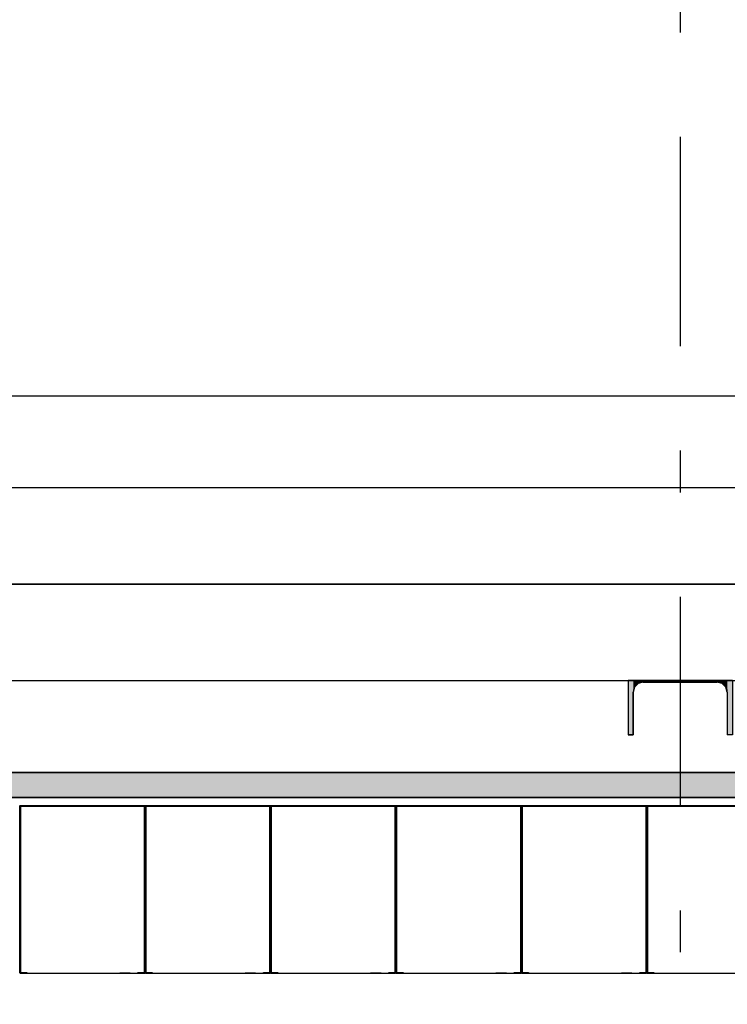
# Model space of a CAD drawing. Extents: x 2 to 87, y -108 to 11.
# Tile 215 of 256: x 14.45 to 16.14, y -15.98 to -13.63. Entities that reach past the tile are written whole.
import ezdxf

# ---------------------------------------------------------------- set-up
doc = ezdxf.new("R2010")
doc.units = 0
doc.header["$MEASUREMENT"] = 0
doc.linetypes.add('DASHDOT', pattern=[1, 0.5, -0.25, 0, -0.25])
for name, color, linetype in [('15', 7, 'CONTINUOUS'), ('16', 7, 'CONTINUOUS'), ('25', 7, 'CONTINUOUS'), ('5', 7, 'CONTINUOUS'), ('6', 7, 'CONTINUOUS'), ('7', 7, 'CONTINUOUS')]:
    doc.layers.add(name, color=color, linetype=linetype)

# ---------------------------------------------------------------- blocks, each defined once
blk = doc.blocks.new('*N190')
at = {"layer": '7', "color": 62, "linetype": 'Continuous'}
for p, q in [((-0.1125, 0), (-0.125, 0)), ((-0.125, 0), (-0.125, -0.13)), ((-0.1093, 0), (-0.1125, 0)), ((-0.1005, 0), (-0.1093, 0)), ((-0.0885, 0), (-0.1005, 0)), ((0.0885, 0), (-0.0885, 0)), ((0.1005, 0), (0.0885, 0)), ((0.1093, 0), (0.1005, 0)), ((0.1125, 0), (0.1093, 0)), ((0.125, 0), (0.1125, 0)), ((0.125, 0), (0.125, -0.13)), ((-0.1093, -0.0158), (-0.1125, -0.0278)), ((-0.1005, -0.007), (-0.1093, -0.0158)), ((-0.0885, -0.0038), (-0.1005, -0.007)), ((0.0885, -0.0038), (-0.0885, -0.0038)), ((0.1005, -0.007), (0.0885, -0.0038)), ((0.1093, -0.0158), (0.1005, -0.007)), ((0.1125, -0.0278), (0.1093, -0.0158)), ((-0.1125, -0.0278), (-0.1125, -0.13)), ((0.1125, -0.0278), (0.1125, -0.13)), ((-0.1125, -0.13), (-0.125, -0.13)), ((0.125, -0.13), (0.1125, -0.13))]:
    blk.add_line(p, q, dxfattribs=at)
for points in [[(-0.1125, 0), (-0.125, 0), (-0.125, -0.13)], [(-0.1125, 0), (-0.1125, -0.13), (-0.125, -0.13)], [(-0.125, 0), (-0.125, 0), (-0.125, -0.13)], [(-0.1093, 0), (-0.1125, 0), (-0.1125, -0.0278)], [(-0.1093, 0), (-0.1093, -0.0158), (-0.1125, -0.0278)], [(-0.1005, 0), (-0.1093, 0), (-0.1093, -0.0158)], [(-0.1005, 0), (-0.1005, -0.007), (-0.1093, -0.0158)], [(-0.0885, 0), (-0.1005, 0), (-0.1005, -0.007)], [(-0.0885, 0), (-0.0885, -0.0038), (-0.1005, -0.007)], [(0.0885, 0), (-0.0885, 0), (-0.0885, -0.0038)], [(0.0885, 0), (0.0885, -0.0038), (-0.0885, -0.0038)], [(0.1005, 0), (0.0885, 0), (0.0885, -0.0038)], [(0.1005, 0), (0.1005, -0.007), (0.0885, -0.0038)], [(0.1093, 0), (0.1005, 0), (0.1005, -0.007)], [(0.1093, 0), (0.1093, -0.0158), (0.1005, -0.007)], [(0.1125, 0), (0.1093, 0), (0.1093, -0.0158)], [(0.1125, 0), (0.1125, -0.0278), (0.1093, -0.0158)], [(0.125, 0), (0.1125, 0), (0.1125, -0.13)], [(0.125, 0), (0.125, -0.13), (0.1125, -0.13)], [(0.125, 0), (0.125, 0), (0.125, -0.13)], [(-0.1125, -0.0278), (-0.1125, -0.0278), (-0.1125, -0.13)], [(0.1125, -0.0278), (0.1125, -0.0278), (0.1125, -0.13)]]:
    blk.add_solid(points, dxfattribs=at)

msp = doc.modelspace()

# ---------------------------------------------------------------- linework, layer by layer
at = {"layer": '15', "color": 62, "linetype": 'Continuous'}
for p, q in [((18.2776, -14.5272), (12.0276, -14.5272)), ((18.2776, -14.7469), (12.0276, -14.7469)), ((18.2776, -14.9772), (12.0276, -14.9772)), ((12.0276, -14.9772), (18.2776, -14.9772)), ((12.0276, -15.2075), (18.2776, -15.2075))]:
    msp.add_line(p, q, dxfattribs=at)
at = {"layer": '16', "color": 62, "linetype": 'Continuous'}
for p, q in [((14.4476, -15.9064), (14.4476, -15.508)), ((14.4476, -15.508), (14.4476, -15.9064)), ((14.7468, -15.5072), (14.4484, -15.5072)), ((14.4484, -15.508), (14.7468, -15.508)), ((14.4484, -15.9064), (14.4484, -15.508)), ((14.4492, -15.5096), (14.4492, -15.9048)), ((14.7452, -15.5088), (14.45, -15.5088)), ((14.746, -15.9048), (14.746, -15.5096)), ((14.7468, -15.508), (14.7468, -15.9064)), ((14.7476, -15.9064), (14.7476, -15.508)), ((14.7476, -15.508), (14.7476, -15.9064)), ((15.0468, -15.5072), (14.7484, -15.5072)), ((14.7484, -15.508), (15.0468, -15.508)), ((14.7484, -15.9064), (14.7484, -15.508)), ((14.7492, -15.5096), (14.7492, -15.9048)), ((15.0452, -15.5088), (14.75, -15.5088)), ((15.046, -15.9048), (15.046, -15.5096)), ((15.0468, -15.508), (15.0468, -15.9064)), ((15.0476, -15.9064), (15.0476, -15.508)), ((15.0476, -15.508), (15.0476, -15.9064)), ((15.3468, -15.5072), (15.0484, -15.5072)), ((15.0484, -15.508), (15.3468, -15.508)), ((15.0484, -15.9064), (15.0484, -15.508)), ((15.0492, -15.5096), (15.0492, -15.9048)), ((15.3452, -15.5088), (15.05, -15.5088)), ((15.346, -15.9048), (15.346, -15.5096)), ((15.3468, -15.508), (15.3468, -15.9064)), ((15.3476, -15.9064), (15.3476, -15.508)), ((15.3476, -15.508), (15.3476, -15.9064)), ((15.6468, -15.5072), (15.3484, -15.5072)), ((15.3484, -15.508), (15.6468, -15.508)), ((15.3484, -15.9064), (15.3484, -15.508)), ((15.3492, -15.5096), (15.3492, -15.9048)), ((15.6452, -15.5088), (15.35, -15.5088)), ((15.646, -15.9048), (15.646, -15.5096)), ((15.6468, -15.508), (15.6468, -15.9064)), ((15.6476, -15.9064), (15.6476, -15.508)), ((15.6476, -15.508), (15.6476, -15.9064)), ((15.9468, -15.5072), (15.6484, -15.5072)), ((15.6484, -15.508), (15.9468, -15.508)), ((15.6484, -15.9064), (15.6484, -15.508)), ((15.6492, -15.5096), (15.6492, -15.9048)), ((15.9452, -15.5088), (15.65, -15.5088)), ((15.946, -15.9048), (15.946, -15.5096)), ((15.9468, -15.508), (15.9468, -15.9064)), ((15.9476, -15.9064), (15.9476, -15.508)), ((15.9476, -15.508), (15.9476, -15.9064)), ((16.2468, -15.5072), (15.9484, -15.5072)), ((15.9484, -15.508), (16.2468, -15.508)), ((15.9484, -15.9064), (15.9484, -15.508)), ((15.9492, -15.5096), (15.9492, -15.9048)), ((16.2452, -15.5088), (15.95, -15.5088)), ((14.4647, -15.9064), (14.4484, -15.9064)), ((14.4484, -15.9072), (14.7468, -15.9072)), ((14.45, -15.9056), (14.4647, -15.9056)), ((14.4647, -15.9056), (14.4647, -15.9064)), ((14.7118, -15.9077), (14.6868, -15.9077)), ((14.7088, -15.9082), (14.6898, -15.9082)), ((14.7305, -15.9064), (14.7305, -15.9056)), ((14.7305, -15.9056), (14.7452, -15.9056)), ((14.7468, -15.9064), (14.7305, -15.9064)), ((14.7647, -15.9064), (14.7484, -15.9064)), ((14.7484, -15.9072), (15.0468, -15.9072)), ((14.75, -15.9056), (14.7647, -15.9056)), ((14.7647, -15.9056), (14.7647, -15.9064)), ((15.0118, -15.9077), (14.9868, -15.9077)), ((15.0088, -15.9082), (14.9898, -15.9082)), ((15.0305, -15.9064), (15.0305, -15.9056)), ((15.0305, -15.9056), (15.0452, -15.9056)), ((15.0468, -15.9064), (15.0305, -15.9064)), ((15.0647, -15.9064), (15.0484, -15.9064)), ((15.0484, -15.9072), (15.3468, -15.9072)), ((15.05, -15.9056), (15.0647, -15.9056)), ((15.0647, -15.9056), (15.0647, -15.9064)), ((15.3118, -15.9077), (15.2868, -15.9077)), ((15.3088, -15.9082), (15.2898, -15.9082)), ((15.3305, -15.9064), (15.3305, -15.9056)), ((15.3305, -15.9056), (15.3452, -15.9056)), ((15.3468, -15.9064), (15.3305, -15.9064)), ((15.3647, -15.9064), (15.3484, -15.9064)), ((15.3484, -15.9072), (15.6468, -15.9072)), ((15.35, -15.9056), (15.3647, -15.9056)), ((15.3647, -15.9056), (15.3647, -15.9064)), ((15.6118, -15.9077), (15.5868, -15.9077)), ((15.6088, -15.9082), (15.5898, -15.9082)), ((15.6305, -15.9064), (15.6305, -15.9056)), ((15.6305, -15.9056), (15.6452, -15.9056)), ((15.6468, -15.9064), (15.6305, -15.9064)), ((15.6647, -15.9064), (15.6484, -15.9064)), ((15.6484, -15.9072), (15.9468, -15.9072)), ((15.65, -15.9056), (15.6647, -15.9056)), ((15.6647, -15.9056), (15.6647, -15.9064)), ((15.9118, -15.9077), (15.8868, -15.9077)), ((15.9088, -15.9082), (15.8898, -15.9082)), ((15.9305, -15.9064), (15.9305, -15.9056)), ((15.9305, -15.9056), (15.9452, -15.9056)), ((15.9468, -15.9064), (15.9305, -15.9064)), ((15.9647, -15.9064), (15.9484, -15.9064)), ((15.9484, -15.9072), (16.2468, -15.9072)), ((15.95, -15.9056), (15.9647, -15.9056)), ((15.9647, -15.9056), (15.9647, -15.9064))]:
    msp.add_line(p, q, dxfattribs=at)
for points in [[(14.4475, -15.5073), (14.4476, -15.5072)], [(14.4483, -15.508), (14.4483, -15.5079), (14.4483, -15.5079), (14.4483, -15.5079), (14.4483, -15.5079), (14.4483, -15.5079), (14.4483, -15.5079), (14.4483, -15.5079), (14.4483, -15.5079), (14.4483, -15.5079), (14.4483, -15.5079), (14.4483, -15.5079), (14.4483, -15.5079), (14.4483, -15.5079), (14.4483, -15.5079), (14.4483, -15.5079), (14.4483, -15.5079), (14.4483, -15.5079), (14.4483, -15.5079), (14.4483, -15.5079), (14.4483, -15.5079), (14.4483, -15.5079), (14.4483, -15.5079), (14.4483, -15.5079), (14.4482, -15.5079), (14.4482, -15.5078), (14.4482, -15.5078), (14.4482, -15.5078), (14.4482, -15.5078), (14.4482, -15.5078), (14.4482, -15.5078), (14.4482, -15.5078), (14.4482, -15.5078), (14.4482, -15.5078), (14.4482, -15.5078), (14.4482, -15.5078), (14.4482, -15.5078), (14.4482, -15.5078), (14.4482, -15.5078), (14.4482, -15.5078), (14.4482, -15.5078), (14.4482, -15.5078), (14.4482, -15.5078), (14.4482, -15.5078), (14.4482, -15.5078), (14.4482, -15.5078), (14.4482, -15.5078), (14.4482, -15.5078), (14.4482, -15.5078), (14.4482, -15.5078), (14.4481, -15.5077), (14.4481, -15.5077), (14.4481, -15.5077), (14.4481, -15.5077), (14.4481, -15.5077), (14.4481, -15.5077), (14.4481, -15.5077), (14.4481, -15.5077), (14.4481, -15.5077), (14.4481, -15.5077), (14.4481, -15.5077), (14.4481, -15.5077), (14.4481, -15.5077), (14.4481, -15.5077), (14.4481, -15.5077), (14.4481, -15.5077), (14.4481, -15.5077), (14.4481, -15.5077), (14.4481, -15.5077), (14.4481, -15.5077), (14.4481, -15.5077), (14.4481, -15.5077), (14.4481, -15.5077), (14.4481, -15.5077), (14.4481, -15.5077), (14.4481, -15.5077), (14.4481, -15.5077), (14.448, -15.5076), (14.4479, -15.5075), (14.4479, -15.5075), (14.4479, -15.5075), (14.4479, -15.5075), (14.4479, -15.5075), (14.4479, -15.5075), (14.4479, -15.5075), (14.4479, -15.5075), (14.4479, -15.5075), (14.4479, -15.5075), (14.4479, -15.5075), (14.4479, -15.5075), (14.4479, -15.5075), (14.4479, -15.5075), (14.4479, -15.5075), (14.4479, -15.5075), (14.4479, -15.5075), (14.4479, -15.5075), (14.4479, -15.5075), (14.4479, -15.5075), (14.4479, -15.5075), (14.4479, -15.5075), (14.4479, -15.5075), (14.4479, -15.5075), (14.4479, -15.5075), (14.4479, -15.5075), (14.4479, -15.5075), (14.4479, -15.5075), (14.4479, -15.5075), (14.4479, -15.5075), (14.4479, -15.5075), (14.4479, -15.5075), (14.4479, -15.5075), (14.4479, -15.5075), (14.4478, -15.5074), (14.4478, -15.5074), (14.4478, -15.5074), (14.4478, -15.5074), (14.4478, -15.5074), (14.4478, -15.5074), (14.4478, -15.5074), (14.4478, -15.5074), (14.4478, -15.5074), (14.4478, -15.5074), (14.4478, -15.5074), (14.4478, -15.5074), (14.4478, -15.5074), (14.4478, -15.5074), (14.4478, -15.5074), (14.4478, -15.5074), (14.4478, -15.5074), (14.4478, -15.5074), (14.4478, -15.5074), (14.4478, -15.5074), (14.4478, -15.5074), (14.4478, -15.5074), (14.4478, -15.5074), (14.4478, -15.5074), (14.4478, -15.5074), (14.4478, -15.5074), (14.4478, -15.5074), (14.4478, -15.5074), (14.4478, -15.5074), (14.4478, -15.5074), (14.4478, -15.5074), (14.4478, -15.5074), (14.4478, -15.5074), (14.4478, -15.5074), (14.4478, -15.5074), (14.4478, -15.5074), (14.4478, -15.5074), (14.4478, -15.5074), (14.4478, -15.5074), (14.4478, -15.5074), (14.4478, -15.5074), (14.4477, -15.5073), (14.4476, -15.5073)], [(14.7468, -15.508), (14.7469, -15.5079), (14.7469, -15.5079), (14.7469, -15.5079), (14.7469, -15.5079), (14.7469, -15.5079), (14.7469, -15.5079), (14.7469, -15.5079), (14.7469, -15.5079), (14.7469, -15.5079), (14.7469, -15.5079), (14.7469, -15.5079), (14.7469, -15.5079), (14.7469, -15.5079), (14.7469, -15.5079), (14.7469, -15.5079), (14.7469, -15.5079), (14.7469, -15.5079), (14.7469, -15.5079), (14.7469, -15.5079), (14.7469, -15.5079), (14.7469, -15.5079), (14.7469, -15.5079), (14.7469, -15.5079), (14.7469, -15.5079), (14.747, -15.5078), (14.747, -15.5078), (14.747, -15.5078), (14.747, -15.5078), (14.747, -15.5078), (14.747, -15.5078), (14.747, -15.5078), (14.747, -15.5078), (14.747, -15.5078), (14.747, -15.5078), (14.747, -15.5078), (14.747, -15.5078), (14.747, -15.5078), (14.747, -15.5078), (14.747, -15.5078), (14.747, -15.5078), (14.747, -15.5078), (14.747, -15.5078), (14.747, -15.5078), (14.747, -15.5078), (14.747, -15.5078), (14.747, -15.5078), (14.747, -15.5078), (14.747, -15.5078), (14.747, -15.5078), (14.7471, -15.5077), (14.7471, -15.5077), (14.7471, -15.5077), (14.7471, -15.5077), (14.7471, -15.5077), (14.7471, -15.5077), (14.7471, -15.5077), (14.7471, -15.5077), (14.7471, -15.5077), (14.7471, -15.5077), (14.7471, -15.5077), (14.7471, -15.5077), (14.7471, -15.5077), (14.7471, -15.5077), (14.7471, -15.5077), (14.7471, -15.5077), (14.7471, -15.5077), (14.7471, -15.5077), (14.7471, -15.5077), (14.7471, -15.5077), (14.7471, -15.5077), (14.7471, -15.5077), (14.7471, -15.5077), (14.7471, -15.5077), (14.7471, -15.5077), (14.7471, -15.5077), (14.7471, -15.5077), (14.7472, -15.5076), (14.7473, -15.5075), (14.7473, -15.5075), (14.7473, -15.5075), (14.7473, -15.5075), (14.7473, -15.5075), (14.7473, -15.5075), (14.7473, -15.5075), (14.7473, -15.5075), (14.7473, -15.5075), (14.7473, -15.5075), (14.7473, -15.5075), (14.7473, -15.5075), (14.7473, -15.5075), (14.7473, -15.5075), (14.7473, -15.5075), (14.7473, -15.5075), (14.7473, -15.5075), (14.7473, -15.5075), (14.7473, -15.5075), (14.7473, -15.5075), (14.7473, -15.5075), (14.7473, -15.5075), (14.7473, -15.5075), (14.7473, -15.5075), (14.7473, -15.5075), (14.7473, -15.5075), (14.7473, -15.5075), (14.7473, -15.5075), (14.7473, -15.5075), (14.7473, -15.5075), (14.7473, -15.5075), (14.7473, -15.5075), (14.7473, -15.5075), (14.7473, -15.5075), (14.7474, -15.5074), (14.7474, -15.5074), (14.7474, -15.5074), (14.7474, -15.5074), (14.7474, -15.5074), (14.7474, -15.5074), (14.7474, -15.5074), (14.7474, -15.5074), (14.7474, -15.5074), (14.7474, -15.5074), (14.7474, -15.5074), (14.7474, -15.5074), (14.7474, -15.5074), (14.7474, -15.5074), (14.7474, -15.5074), (14.7474, -15.5074), (14.7474, -15.5074), (14.7474, -15.5074), (14.7474, -15.5074), (14.7474, -15.5074), (14.7474, -15.5074), (14.7474, -15.5074), (14.7474, -15.5074), (14.7474, -15.5074), (14.7474, -15.5074), (14.7474, -15.5074), (14.7474, -15.5074), (14.7474, -15.5074), (14.7474, -15.5074), (14.7474, -15.5074), (14.7474, -15.5074), (14.7474, -15.5074), (14.7474, -15.5074), (14.7474, -15.5074), (14.7474, -15.5074), (14.7474, -15.5074), (14.7474, -15.5074), (14.7474, -15.5074), (14.7474, -15.5074), (14.7474, -15.5074), (14.7474, -15.5074), (14.7475, -15.5073)], [(14.7483, -15.508), (14.7483, -15.5079), (14.7483, -15.5079), (14.7483, -15.5079), (14.7483, -15.5079), (14.7483, -15.5079), (14.7483, -15.5079), (14.7483, -15.5079), (14.7483, -15.5079), (14.7483, -15.5079), (14.7483, -15.5079), (14.7483, -15.5079), (14.7483, -15.5079), (14.7483, -15.5079), (14.7483, -15.5079), (14.7483, -15.5079), (14.7483, -15.5079), (14.7483, -15.5079), (14.7483, -15.5079), (14.7483, -15.5079), (14.7483, -15.5079), (14.7483, -15.5079), (14.7483, -15.5079), (14.7483, -15.5079), (14.7482, -15.5079), (14.7482, -15.5078), (14.7482, -15.5078), (14.7482, -15.5078), (14.7482, -15.5078), (14.7482, -15.5078), (14.7482, -15.5078), (14.7482, -15.5078), (14.7482, -15.5078), (14.7482, -15.5078), (14.7482, -15.5078), (14.7482, -15.5078), (14.7482, -15.5078), (14.7482, -15.5078), (14.7482, -15.5078), (14.7482, -15.5078), (14.7482, -15.5078), (14.7482, -15.5078), (14.7482, -15.5078), (14.7482, -15.5078), (14.7482, -15.5078), (14.7482, -15.5078), (14.7482, -15.5078), (14.7482, -15.5078), (14.7482, -15.5078), (14.7482, -15.5078), (14.7481, -15.5077), (14.7481, -15.5077), (14.7481, -15.5077), (14.7481, -15.5077), (14.7481, -15.5077), (14.7481, -15.5077), (14.7481, -15.5077), (14.7481, -15.5077), (14.7481, -15.5077), (14.7481, -15.5077), (14.7481, -15.5077), (14.7481, -15.5077), (14.7481, -15.5077), (14.7481, -15.5077), (14.7481, -15.5077), (14.7481, -15.5077), (14.7481, -15.5077), (14.7481, -15.5077), (14.7481, -15.5077), (14.7481, -15.5077), (14.7481, -15.5077), (14.7481, -15.5077), (14.7481, -15.5077), (14.7481, -15.5077), (14.7481, -15.5077), (14.7481, -15.5077), (14.7481, -15.5077), (14.748, -15.5076), (14.7479, -15.5075), (14.7479, -15.5075), (14.7479, -15.5075), (14.7479, -15.5075), (14.7479, -15.5075), (14.7479, -15.5075), (14.7479, -15.5075), (14.7479, -15.5075), (14.7479, -15.5075), (14.7479, -15.5075), (14.7479, -15.5075), (14.7479, -15.5075), (14.7479, -15.5075), (14.7479, -15.5075), (14.7479, -15.5075), (14.7479, -15.5075), (14.7479, -15.5075), (14.7479, -15.5075), (14.7479, -15.5075), (14.7479, -15.5075), (14.7479, -15.5075), (14.7479, -15.5075), (14.7479, -15.5075), (14.7479, -15.5075), (14.7479, -15.5075), (14.7479, -15.5075), (14.7479, -15.5075), (14.7479, -15.5075), (14.7479, -15.5075), (14.7479, -15.5075), (14.7479, -15.5075), (14.7479, -15.5075), (14.7479, -15.5075), (14.7479, -15.5075), (14.7478, -15.5074), (14.7478, -15.5074), (14.7478, -15.5074), (14.7478, -15.5074), (14.7478, -15.5074), (14.7478, -15.5074), (14.7478, -15.5074), (14.7478, -15.5074), (14.7478, -15.5074), (14.7478, -15.5074), (14.7478, -15.5074), (14.7478, -15.5074), (14.7478, -15.5074), (14.7478, -15.5074), (14.7478, -15.5074), (14.7478, -15.5074), (14.7478, -15.5074), (14.7478, -15.5074), (14.7478, -15.5074), (14.7478, -15.5074), (14.7478, -15.5074), (14.7478, -15.5074), (14.7478, -15.5074), (14.7478, -15.5074), (14.7478, -15.5074), (14.7478, -15.5074), (14.7478, -15.5074), (14.7478, -15.5074), (14.7478, -15.5074), (14.7478, -15.5074), (14.7478, -15.5074), (14.7478, -15.5074), (14.7478, -15.5074), (14.7478, -15.5074), (14.7478, -15.5074), (14.7478, -15.5074), (14.7478, -15.5074), (14.7478, -15.5074), (14.7478, -15.5074), (14.7478, -15.5074), (14.7478, -15.5074), (14.7477, -15.5073), (14.7476, -15.5073)], [(15.0468, -15.508), (15.0469, -15.5079), (15.0469, -15.5079), (15.0469, -15.5079), (15.0469, -15.5079), (15.0469, -15.5079), (15.0469, -15.5079), (15.0469, -15.5079), (15.0469, -15.5079), (15.0469, -15.5079), (15.0469, -15.5079), (15.0469, -15.5079), (15.0469, -15.5079), (15.0469, -15.5079), (15.0469, -15.5079), (15.0469, -15.5079), (15.0469, -15.5079), (15.0469, -15.5079), (15.0469, -15.5079), (15.0469, -15.5079), (15.0469, -15.5079), (15.0469, -15.5079), (15.0469, -15.5079), (15.0469, -15.5079), (15.0469, -15.5079), (15.047, -15.5078), (15.047, -15.5078), (15.047, -15.5078), (15.047, -15.5078), (15.047, -15.5078), (15.047, -15.5078), (15.047, -15.5078), (15.047, -15.5078), (15.047, -15.5078), (15.047, -15.5078), (15.047, -15.5078), (15.047, -15.5078), (15.047, -15.5078), (15.047, -15.5078), (15.047, -15.5078), (15.047, -15.5078), (15.047, -15.5078), (15.047, -15.5078), (15.047, -15.5078), (15.047, -15.5078), (15.047, -15.5078), (15.047, -15.5078), (15.047, -15.5078), (15.047, -15.5078), (15.047, -15.5078), (15.0471, -15.5077), (15.0471, -15.5077), (15.0471, -15.5077), (15.0471, -15.5077), (15.0471, -15.5077), (15.0471, -15.5077), (15.0471, -15.5077), (15.0471, -15.5077), (15.0471, -15.5077), (15.0471, -15.5077), (15.0471, -15.5077), (15.0471, -15.5077), (15.0471, -15.5077), (15.0471, -15.5077), (15.0471, -15.5077), (15.0471, -15.5077), (15.0471, -15.5077), (15.0471, -15.5077), (15.0471, -15.5077), (15.0471, -15.5077), (15.0471, -15.5077), (15.0471, -15.5077), (15.0471, -15.5077), (15.0471, -15.5077), (15.0471, -15.5077), (15.0471, -15.5077), (15.0471, -15.5077), (15.0472, -15.5076), (15.0473, -15.5075), (15.0473, -15.5075), (15.0473, -15.5075), (15.0473, -15.5075), (15.0473, -15.5075), (15.0473, -15.5075), (15.0473, -15.5075), (15.0473, -15.5075), (15.0473, -15.5075), (15.0473, -15.5075), (15.0473, -15.5075), (15.0473, -15.5075), (15.0473, -15.5075), (15.0473, -15.5075), (15.0473, -15.5075), (15.0473, -15.5075), (15.0473, -15.5075), (15.0473, -15.5075), (15.0473, -15.5075), (15.0473, -15.5075), (15.0473, -15.5075), (15.0473, -15.5075), (15.0473, -15.5075), (15.0473, -15.5075), (15.0473, -15.5075), (15.0473, -15.5075), (15.0473, -15.5075), (15.0473, -15.5075), (15.0473, -15.5075), (15.0473, -15.5075), (15.0473, -15.5075), (15.0473, -15.5075), (15.0473, -15.5075), (15.0473, -15.5075), (15.0474, -15.5074), (15.0474, -15.5074), (15.0474, -15.5074), (15.0474, -15.5074), (15.0474, -15.5074), (15.0474, -15.5074), (15.0474, -15.5074), (15.0474, -15.5074), (15.0474, -15.5074), (15.0474, -15.5074), (15.0474, -15.5074), (15.0474, -15.5074), (15.0474, -15.5074), (15.0474, -15.5074), (15.0474, -15.5074), (15.0474, -15.5074), (15.0474, -15.5074), (15.0474, -15.5074), (15.0474, -15.5074), (15.0474, -15.5074), (15.0474, -15.5074), (15.0474, -15.5074), (15.0474, -15.5074), (15.0474, -15.5074), (15.0474, -15.5074), (15.0474, -15.5074), (15.0474, -15.5074), (15.0474, -15.5074), (15.0474, -15.5074), (15.0474, -15.5074), (15.0474, -15.5074), (15.0474, -15.5074), (15.0474, -15.5074), (15.0474, -15.5074), (15.0474, -15.5074), (15.0474, -15.5074), (15.0474, -15.5074), (15.0474, -15.5074), (15.0474, -15.5074), (15.0474, -15.5074), (15.0474, -15.5074), (15.0475, -15.5073), (15.0476, -15.5072)], [(15.0483, -15.508), (15.0483, -15.5079), (15.0483, -15.5079), (15.0483, -15.5079), (15.0483, -15.5079), (15.0483, -15.5079), (15.0483, -15.5079), (15.0483, -15.5079), (15.0483, -15.5079), (15.0483, -15.5079), (15.0483, -15.5079), (15.0483, -15.5079), (15.0483, -15.5079), (15.0483, -15.5079), (15.0483, -15.5079), (15.0483, -15.5079), (15.0483, -15.5079), (15.0483, -15.5079), (15.0483, -15.5079), (15.0483, -15.5079), (15.0483, -15.5079), (15.0483, -15.5079), (15.0483, -15.5079), (15.0483, -15.5079), (15.0482, -15.5079), (15.0482, -15.5078), (15.0482, -15.5078), (15.0482, -15.5078), (15.0482, -15.5078), (15.0482, -15.5078), (15.0482, -15.5078), (15.0482, -15.5078), (15.0482, -15.5078), (15.0482, -15.5078), (15.0482, -15.5078), (15.0482, -15.5078), (15.0482, -15.5078), (15.0482, -15.5078), (15.0482, -15.5078), (15.0482, -15.5078), (15.0482, -15.5078), (15.0482, -15.5078), (15.0482, -15.5078), (15.0482, -15.5078), (15.0482, -15.5078), (15.0482, -15.5078), (15.0482, -15.5078), (15.0482, -15.5078), (15.0482, -15.5078), (15.0482, -15.5078), (15.0481, -15.5077), (15.0481, -15.5077), (15.0481, -15.5077), (15.0481, -15.5077), (15.0481, -15.5077), (15.0481, -15.5077), (15.0481, -15.5077), (15.0481, -15.5077), (15.0481, -15.5077), (15.0481, -15.5077), (15.0481, -15.5077), (15.0481, -15.5077), (15.0481, -15.5077), (15.0481, -15.5077), (15.0481, -15.5077), (15.0481, -15.5077), (15.0481, -15.5077), (15.0481, -15.5077), (15.0481, -15.5077), (15.0481, -15.5077), (15.0481, -15.5077), (15.0481, -15.5077), (15.0481, -15.5077), (15.0481, -15.5077), (15.0481, -15.5077), (15.0481, -15.5077), (15.0481, -15.5077), (15.048, -15.5076), (15.0479, -15.5075), (15.0479, -15.5075), (15.0479, -15.5075), (15.0479, -15.5075), (15.0479, -15.5075), (15.0479, -15.5075), (15.0479, -15.5075), (15.0479, -15.5075), (15.0479, -15.5075), (15.0479, -15.5075), (15.0479, -15.5075), (15.0479, -15.5075), (15.0479, -15.5075), (15.0479, -15.5075), (15.0479, -15.5075), (15.0479, -15.5075), (15.0479, -15.5075), (15.0479, -15.5075), (15.0479, -15.5075), (15.0479, -15.5075), (15.0479, -15.5075), (15.0479, -15.5075), (15.0479, -15.5075), (15.0479, -15.5075), (15.0479, -15.5075), (15.0479, -15.5075), (15.0479, -15.5075), (15.0479, -15.5075), (15.0479, -15.5075), (15.0479, -15.5075), (15.0479, -15.5075), (15.0479, -15.5075), (15.0479, -15.5075), (15.0479, -15.5075), (15.0478, -15.5074), (15.0478, -15.5074), (15.0478, -15.5074), (15.0478, -15.5074), (15.0478, -15.5074), (15.0478, -15.5074), (15.0478, -15.5074), (15.0478, -15.5074), (15.0478, -15.5074), (15.0478, -15.5074), (15.0478, -15.5074), (15.0478, -15.5074), (15.0478, -15.5074), (15.0478, -15.5074), (15.0478, -15.5074), (15.0478, -15.5074), (15.0478, -15.5074), (15.0478, -15.5074), (15.0478, -15.5074), (15.0478, -15.5074), (15.0478, -15.5074), (15.0478, -15.5074), (15.0478, -15.5074), (15.0478, -15.5074), (15.0478, -15.5074), (15.0478, -15.5074), (15.0478, -15.5074), (15.0478, -15.5074), (15.0478, -15.5074), (15.0478, -15.5074), (15.0478, -15.5074), (15.0478, -15.5074), (15.0478, -15.5074), (15.0478, -15.5074), (15.0478, -15.5074), (15.0478, -15.5074), (15.0478, -15.5074), (15.0478, -15.5074), (15.0478, -15.5074), (15.0478, -15.5074), (15.0478, -15.5074), (15.0477, -15.5073), (15.0476, -15.5073)], [(15.3468, -15.508), (15.3469, -15.5079), (15.3469, -15.5079), (15.3469, -15.5079), (15.3469, -15.5079), (15.3469, -15.5079), (15.3469, -15.5079), (15.3469, -15.5079), (15.3469, -15.5079), (15.3469, -15.5079), (15.3469, -15.5079), (15.3469, -15.5079), (15.3469, -15.5079), (15.3469, -15.5079), (15.3469, -15.5079), (15.3469, -15.5079), (15.3469, -15.5079), (15.3469, -15.5079), (15.3469, -15.5079), (15.3469, -15.5079), (15.3469, -15.5079), (15.3469, -15.5079), (15.3469, -15.5079), (15.3469, -15.5079), (15.3469, -15.5079), (15.347, -15.5078), (15.347, -15.5078), (15.347, -15.5078), (15.347, -15.5078), (15.347, -15.5078), (15.347, -15.5078), (15.347, -15.5078), (15.347, -15.5078), (15.347, -15.5078), (15.347, -15.5078), (15.347, -15.5078), (15.347, -15.5078), (15.347, -15.5078), (15.347, -15.5078), (15.347, -15.5078), (15.347, -15.5078), (15.347, -15.5078), (15.347, -15.5078), (15.347, -15.5078), (15.347, -15.5078), (15.347, -15.5078), (15.347, -15.5078), (15.347, -15.5078), (15.347, -15.5078), (15.347, -15.5078), (15.3471, -15.5077), (15.3471, -15.5077), (15.3471, -15.5077), (15.3471, -15.5077), (15.3471, -15.5077), (15.3471, -15.5077), (15.3471, -15.5077), (15.3471, -15.5077), (15.3471, -15.5077), (15.3471, -15.5077), (15.3471, -15.5077), (15.3471, -15.5077), (15.3471, -15.5077), (15.3471, -15.5077), (15.3471, -15.5077), (15.3471, -15.5077), (15.3471, -15.5077), (15.3471, -15.5077), (15.3471, -15.5077), (15.3471, -15.5077), (15.3471, -15.5077), (15.3471, -15.5077), (15.3471, -15.5077), (15.3471, -15.5077), (15.3471, -15.5077), (15.3471, -15.5077), (15.3471, -15.5077), (15.3472, -15.5076), (15.3473, -15.5075), (15.3473, -15.5075), (15.3473, -15.5075), (15.3473, -15.5075), (15.3473, -15.5075), (15.3473, -15.5075), (15.3473, -15.5075), (15.3473, -15.5075), (15.3473, -15.5075), (15.3473, -15.5075), (15.3473, -15.5075), (15.3473, -15.5075), (15.3473, -15.5075), (15.3473, -15.5075), (15.3473, -15.5075), (15.3473, -15.5075), (15.3473, -15.5075), (15.3473, -15.5075), (15.3473, -15.5075), (15.3473, -15.5075), (15.3473, -15.5075), (15.3473, -15.5075), (15.3473, -15.5075), (15.3473, -15.5075), (15.3473, -15.5075), (15.3473, -15.5075), (15.3473, -15.5075), (15.3473, -15.5075), (15.3473, -15.5075), (15.3473, -15.5075), (15.3473, -15.5075), (15.3473, -15.5075), (15.3473, -15.5075), (15.3473, -15.5075), (15.3474, -15.5074), (15.3474, -15.5074), (15.3474, -15.5074), (15.3474, -15.5074), (15.3474, -15.5074), (15.3474, -15.5074), (15.3474, -15.5074), (15.3474, -15.5074), (15.3474, -15.5074), (15.3474, -15.5074), (15.3474, -15.5074), (15.3474, -15.5074), (15.3474, -15.5074), (15.3474, -15.5074), (15.3474, -15.5074), (15.3474, -15.5074), (15.3474, -15.5074), (15.3474, -15.5074), (15.3474, -15.5074), (15.3474, -15.5074), (15.3474, -15.5074), (15.3474, -15.5074), (15.3474, -15.5074), (15.3474, -15.5074), (15.3474, -15.5074), (15.3474, -15.5074), (15.3474, -15.5074), (15.3474, -15.5074), (15.3474, -15.5074), (15.3474, -15.5074), (15.3474, -15.5074), (15.3474, -15.5074), (15.3474, -15.5074), (15.3474, -15.5074), (15.3474, -15.5074), (15.3474, -15.5074), (15.3474, -15.5074), (15.3474, -15.5074), (15.3474, -15.5074), (15.3474, -15.5074), (15.3474, -15.5074), (15.3475, -15.5073), (15.3476, -15.5072)], [(15.3483, -15.508), (15.3483, -15.5079), (15.3483, -15.5079), (15.3483, -15.5079), (15.3483, -15.5079), (15.3483, -15.5079), (15.3483, -15.5079), (15.3483, -15.5079), (15.3483, -15.5079), (15.3483, -15.5079), (15.3483, -15.5079), (15.3483, -15.5079), (15.3483, -15.5079), (15.3483, -15.5079), (15.3483, -15.5079), (15.3483, -15.5079), (15.3483, -15.5079), (15.3483, -15.5079), (15.3483, -15.5079), (15.3483, -15.5079), (15.3483, -15.5079), (15.3483, -15.5079), (15.3483, -15.5079), (15.3483, -15.5079), (15.3482, -15.5079), (15.3482, -15.5078), (15.3482, -15.5078), (15.3482, -15.5078), (15.3482, -15.5078), (15.3482, -15.5078), (15.3482, -15.5078), (15.3482, -15.5078), (15.3482, -15.5078), (15.3482, -15.5078), (15.3482, -15.5078), (15.3482, -15.5078), (15.3482, -15.5078), (15.3482, -15.5078), (15.3482, -15.5078), (15.3482, -15.5078), (15.3482, -15.5078), (15.3482, -15.5078), (15.3482, -15.5078), (15.3482, -15.5078), (15.3482, -15.5078), (15.3482, -15.5078), (15.3482, -15.5078), (15.3482, -15.5078), (15.3482, -15.5078), (15.3482, -15.5078), (15.3481, -15.5077), (15.3481, -15.5077), (15.3481, -15.5077), (15.3481, -15.5077), (15.3481, -15.5077), (15.3481, -15.5077), (15.3481, -15.5077), (15.3481, -15.5077), (15.3481, -15.5077), (15.3481, -15.5077), (15.3481, -15.5077), (15.3481, -15.5077), (15.3481, -15.5077), (15.3481, -15.5077), (15.3481, -15.5077), (15.3481, -15.5077), (15.3481, -15.5077), (15.3481, -15.5077), (15.3481, -15.5077), (15.3481, -15.5077), (15.3481, -15.5077), (15.3481, -15.5077), (15.3481, -15.5077), (15.3481, -15.5077), (15.3481, -15.5077), (15.3481, -15.5077), (15.3481, -15.5077), (15.348, -15.5076), (15.3479, -15.5075), (15.3479, -15.5075), (15.3479, -15.5075), (15.3479, -15.5075), (15.3479, -15.5075), (15.3479, -15.5075), (15.3479, -15.5075), (15.3479, -15.5075), (15.3479, -15.5075), (15.3479, -15.5075), (15.3479, -15.5075), (15.3479, -15.5075), (15.3479, -15.5075), (15.3479, -15.5075), (15.3479, -15.5075), (15.3479, -15.5075), (15.3479, -15.5075), (15.3479, -15.5075), (15.3479, -15.5075), (15.3479, -15.5075), (15.3479, -15.5075), (15.3479, -15.5075), (15.3479, -15.5075), (15.3479, -15.5075), (15.3479, -15.5075), (15.3479, -15.5075), (15.3479, -15.5075), (15.3479, -15.5075), (15.3479, -15.5075), (15.3479, -15.5075), (15.3479, -15.5075), (15.3479, -15.5075), (15.3479, -15.5075), (15.3479, -15.5075), (15.3478, -15.5074), (15.3478, -15.5074), (15.3478, -15.5074), (15.3478, -15.5074), (15.3478, -15.5074), (15.3478, -15.5074), (15.3478, -15.5074), (15.3478, -15.5074), (15.3478, -15.5074), (15.3478, -15.5074), (15.3478, -15.5074), (15.3478, -15.5074), (15.3478, -15.5074), (15.3478, -15.5074), (15.3478, -15.5074), (15.3478, -15.5074), (15.3478, -15.5074), (15.3478, -15.5074), (15.3478, -15.5074), (15.3478, -15.5074), (15.3478, -15.5074), (15.3478, -15.5074), (15.3478, -15.5074), (15.3478, -15.5074), (15.3478, -15.5074), (15.3478, -15.5074), (15.3478, -15.5074), (15.3478, -15.5074), (15.3478, -15.5074), (15.3478, -15.5074), (15.3478, -15.5074), (15.3478, -15.5074), (15.3478, -15.5074), (15.3478, -15.5074), (15.3478, -15.5074), (15.3478, -15.5074), (15.3478, -15.5074), (15.3478, -15.5074), (15.3478, -15.5074), (15.3478, -15.5074), (15.3478, -15.5074), (15.3477, -15.5073), (15.3476, -15.5073)], [(15.6468, -15.508), (15.6469, -15.5079), (15.6469, -15.5079), (15.6469, -15.5079), (15.6469, -15.5079), (15.6469, -15.5079), (15.6469, -15.5079), (15.6469, -15.5079), (15.6469, -15.5079), (15.6469, -15.5079), (15.6469, -15.5079), (15.6469, -15.5079), (15.6469, -15.5079), (15.6469, -15.5079), (15.6469, -15.5079), (15.6469, -15.5079), (15.6469, -15.5079), (15.6469, -15.5079), (15.6469, -15.5079), (15.6469, -15.5079), (15.6469, -15.5079), (15.6469, -15.5079), (15.6469, -15.5079), (15.6469, -15.5079), (15.6469, -15.5079), (15.647, -15.5078), (15.647, -15.5078), (15.647, -15.5078), (15.647, -15.5078), (15.647, -15.5078), (15.647, -15.5078), (15.647, -15.5078), (15.647, -15.5078), (15.647, -15.5078), (15.647, -15.5078), (15.647, -15.5078), (15.647, -15.5078), (15.647, -15.5078), (15.647, -15.5078), (15.647, -15.5078), (15.647, -15.5078), (15.647, -15.5078), (15.647, -15.5078), (15.647, -15.5078), (15.647, -15.5078), (15.647, -15.5078), (15.647, -15.5078), (15.647, -15.5078), (15.647, -15.5078), (15.647, -15.5078), (15.6471, -15.5077), (15.6471, -15.5077), (15.6471, -15.5077), (15.6471, -15.5077), (15.6471, -15.5077), (15.6471, -15.5077), (15.6471, -15.5077), (15.6471, -15.5077), (15.6471, -15.5077), (15.6471, -15.5077), (15.6471, -15.5077), (15.6471, -15.5077), (15.6471, -15.5077), (15.6471, -15.5077), (15.6471, -15.5077), (15.6471, -15.5077), (15.6471, -15.5077), (15.6471, -15.5077), (15.6471, -15.5077), (15.6471, -15.5077), (15.6471, -15.5077), (15.6471, -15.5077), (15.6471, -15.5077), (15.6471, -15.5077), (15.6471, -15.5077), (15.6471, -15.5077), (15.6471, -15.5077), (15.6472, -15.5076), (15.6473, -15.5075), (15.6473, -15.5075), (15.6473, -15.5075), (15.6473, -15.5075), (15.6473, -15.5075), (15.6473, -15.5075), (15.6473, -15.5075), (15.6473, -15.5075), (15.6473, -15.5075), (15.6473, -15.5075), (15.6473, -15.5075), (15.6473, -15.5075), (15.6473, -15.5075), (15.6473, -15.5075), (15.6473, -15.5075), (15.6473, -15.5075), (15.6473, -15.5075), (15.6473, -15.5075), (15.6473, -15.5075), (15.6473, -15.5075), (15.6473, -15.5075), (15.6473, -15.5075), (15.6473, -15.5075), (15.6473, -15.5075), (15.6473, -15.5075), (15.6473, -15.5075), (15.6473, -15.5075), (15.6473, -15.5075), (15.6473, -15.5075), (15.6473, -15.5075), (15.6473, -15.5075), (15.6473, -15.5075), (15.6473, -15.5075), (15.6473, -15.5075), (15.6474, -15.5074), (15.6474, -15.5074), (15.6474, -15.5074), (15.6474, -15.5074), (15.6474, -15.5074), (15.6474, -15.5074), (15.6474, -15.5074), (15.6474, -15.5074), (15.6474, -15.5074), (15.6474, -15.5074), (15.6474, -15.5074), (15.6474, -15.5074), (15.6474, -15.5074), (15.6474, -15.5074), (15.6474, -15.5074), (15.6474, -15.5074), (15.6474, -15.5074), (15.6474, -15.5074), (15.6474, -15.5074), (15.6474, -15.5074), (15.6474, -15.5074), (15.6474, -15.5074), (15.6474, -15.5074), (15.6474, -15.5074), (15.6474, -15.5074), (15.6474, -15.5074), (15.6474, -15.5074), (15.6474, -15.5074), (15.6474, -15.5074), (15.6474, -15.5074), (15.6474, -15.5074), (15.6474, -15.5074), (15.6474, -15.5074), (15.6474, -15.5074), (15.6474, -15.5074), (15.6474, -15.5074), (15.6474, -15.5074), (15.6474, -15.5074), (15.6474, -15.5074), (15.6474, -15.5074), (15.6474, -15.5074), (15.6475, -15.5073), (15.6476, -15.5072)], [(15.6483, -15.508), (15.6483, -15.5079), (15.6483, -15.5079), (15.6483, -15.5079), (15.6483, -15.5079), (15.6483, -15.5079), (15.6483, -15.5079), (15.6483, -15.5079), (15.6483, -15.5079), (15.6483, -15.5079), (15.6483, -15.5079), (15.6483, -15.5079), (15.6483, -15.5079), (15.6483, -15.5079), (15.6483, -15.5079), (15.6483, -15.5079), (15.6483, -15.5079), (15.6483, -15.5079), (15.6483, -15.5079), (15.6483, -15.5079), (15.6483, -15.5079), (15.6483, -15.5079), (15.6483, -15.5079), (15.6483, -15.5079), (15.6482, -15.5079), (15.6482, -15.5078), (15.6482, -15.5078), (15.6482, -15.5078), (15.6482, -15.5078), (15.6482, -15.5078), (15.6482, -15.5078), (15.6482, -15.5078), (15.6482, -15.5078), (15.6482, -15.5078), (15.6482, -15.5078), (15.6482, -15.5078), (15.6482, -15.5078), (15.6482, -15.5078), (15.6482, -15.5078), (15.6482, -15.5078), (15.6482, -15.5078), (15.6482, -15.5078), (15.6482, -15.5078), (15.6482, -15.5078), (15.6482, -15.5078), (15.6482, -15.5078), (15.6482, -15.5078), (15.6482, -15.5078), (15.6482, -15.5078), (15.6482, -15.5078), (15.6481, -15.5077), (15.6481, -15.5077), (15.6481, -15.5077), (15.6481, -15.5077), (15.6481, -15.5077), (15.6481, -15.5077), (15.6481, -15.5077), (15.6481, -15.5077), (15.6481, -15.5077), (15.6481, -15.5077), (15.6481, -15.5077), (15.6481, -15.5077), (15.6481, -15.5077), (15.6481, -15.5077), (15.6481, -15.5077), (15.6481, -15.5077), (15.6481, -15.5077), (15.6481, -15.5077), (15.6481, -15.5077), (15.6481, -15.5077), (15.6481, -15.5077), (15.6481, -15.5077), (15.6481, -15.5077), (15.6481, -15.5077), (15.6481, -15.5077), (15.6481, -15.5077), (15.6481, -15.5077), (15.648, -15.5076), (15.6479, -15.5075), (15.6479, -15.5075), (15.6479, -15.5075), (15.6479, -15.5075), (15.6479, -15.5075), (15.6479, -15.5075), (15.6479, -15.5075), (15.6479, -15.5075), (15.6479, -15.5075), (15.6479, -15.5075), (15.6479, -15.5075), (15.6479, -15.5075), (15.6479, -15.5075), (15.6479, -15.5075), (15.6479, -15.5075), (15.6479, -15.5075), (15.6479, -15.5075), (15.6479, -15.5075), (15.6479, -15.5075), (15.6479, -15.5075), (15.6479, -15.5075), (15.6479, -15.5075), (15.6479, -15.5075), (15.6479, -15.5075), (15.6479, -15.5075), (15.6479, -15.5075), (15.6479, -15.5075), (15.6479, -15.5075), (15.6479, -15.5075), (15.6479, -15.5075), (15.6479, -15.5075), (15.6479, -15.5075), (15.6479, -15.5075), (15.6479, -15.5075), (15.6478, -15.5074), (15.6478, -15.5074), (15.6478, -15.5074), (15.6478, -15.5074), (15.6478, -15.5074), (15.6478, -15.5074), (15.6478, -15.5074), (15.6478, -15.5074), (15.6478, -15.5074), (15.6478, -15.5074), (15.6478, -15.5074), (15.6478, -15.5074), (15.6478, -15.5074), (15.6478, -15.5074), (15.6478, -15.5074), (15.6478, -15.5074), (15.6478, -15.5074), (15.6478, -15.5074), (15.6478, -15.5074), (15.6478, -15.5074), (15.6478, -15.5074), (15.6478, -15.5074), (15.6478, -15.5074), (15.6478, -15.5074), (15.6478, -15.5074), (15.6478, -15.5074), (15.6478, -15.5074), (15.6478, -15.5074), (15.6478, -15.5074), (15.6478, -15.5074), (15.6478, -15.5074), (15.6478, -15.5074), (15.6478, -15.5074), (15.6478, -15.5074), (15.6478, -15.5074), (15.6478, -15.5074), (15.6478, -15.5074), (15.6478, -15.5074), (15.6478, -15.5074), (15.6478, -15.5074), (15.6478, -15.5074), (15.6477, -15.5073)], [(15.9468, -15.508), (15.9469, -15.5079), (15.9469, -15.5079), (15.9469, -15.5079), (15.9469, -15.5079), (15.9469, -15.5079), (15.9469, -15.5079), (15.9469, -15.5079), (15.9469, -15.5079), (15.9469, -15.5079), (15.9469, -15.5079), (15.9469, -15.5079), (15.9469, -15.5079), (15.9469, -15.5079), (15.9469, -15.5079), (15.9469, -15.5079), (15.9469, -15.5079), (15.9469, -15.5079), (15.9469, -15.5079), (15.9469, -15.5079), (15.9469, -15.5079), (15.9469, -15.5079), (15.9469, -15.5079), (15.9469, -15.5079), (15.9469, -15.5079), (15.947, -15.5078), (15.947, -15.5078), (15.947, -15.5078), (15.947, -15.5078), (15.947, -15.5078), (15.947, -15.5078), (15.947, -15.5078), (15.947, -15.5078), (15.947, -15.5078), (15.947, -15.5078), (15.947, -15.5078), (15.947, -15.5078), (15.947, -15.5078), (15.947, -15.5078), (15.947, -15.5078), (15.947, -15.5078), (15.947, -15.5078), (15.947, -15.5078), (15.947, -15.5078), (15.947, -15.5078), (15.947, -15.5078), (15.947, -15.5078), (15.947, -15.5078), (15.947, -15.5078), (15.947, -15.5078), (15.9471, -15.5077), (15.9471, -15.5077), (15.9471, -15.5077), (15.9471, -15.5077), (15.9471, -15.5077), (15.9471, -15.5077), (15.9471, -15.5077), (15.9471, -15.5077), (15.9471, -15.5077), (15.9471, -15.5077), (15.9471, -15.5077), (15.9471, -15.5077), (15.9471, -15.5077), (15.9471, -15.5077), (15.9471, -15.5077), (15.9471, -15.5077), (15.9471, -15.5077), (15.9471, -15.5077), (15.9471, -15.5077), (15.9471, -15.5077), (15.9471, -15.5077), (15.9471, -15.5077), (15.9471, -15.5077), (15.9471, -15.5077), (15.9471, -15.5077), (15.9471, -15.5077), (15.9471, -15.5077), (15.9472, -15.5076), (15.9473, -15.5075), (15.9473, -15.5075), (15.9473, -15.5075), (15.9473, -15.5075), (15.9473, -15.5075), (15.9473, -15.5075), (15.9473, -15.5075), (15.9473, -15.5075), (15.9473, -15.5075), (15.9473, -15.5075), (15.9473, -15.5075), (15.9473, -15.5075), (15.9473, -15.5075), (15.9473, -15.5075), (15.9473, -15.5075), (15.9473, -15.5075), (15.9473, -15.5075), (15.9473, -15.5075), (15.9473, -15.5075), (15.9473, -15.5075), (15.9473, -15.5075), (15.9473, -15.5075), (15.9473, -15.5075), (15.9473, -15.5075), (15.9473, -15.5075), (15.9473, -15.5075), (15.9473, -15.5075), (15.9473, -15.5075), (15.9473, -15.5075), (15.9473, -15.5075), (15.9473, -15.5075), (15.9473, -15.5075), (15.9473, -15.5075), (15.9473, -15.5075), (15.9474, -15.5074), (15.9474, -15.5074), (15.9474, -15.5074), (15.9474, -15.5074), (15.9474, -15.5074), (15.9474, -15.5074), (15.9474, -15.5074), (15.9474, -15.5074), (15.9474, -15.5074), (15.9474, -15.5074), (15.9474, -15.5074), (15.9474, -15.5074), (15.9474, -15.5074), (15.9474, -15.5074), (15.9474, -15.5074), (15.9474, -15.5074), (15.9474, -15.5074), (15.9474, -15.5074), (15.9474, -15.5074), (15.9474, -15.5074), (15.9474, -15.5074), (15.9474, -15.5074), (15.9474, -15.5074), (15.9474, -15.5074), (15.9474, -15.5074), (15.9474, -15.5074), (15.9474, -15.5074), (15.9474, -15.5074), (15.9474, -15.5074), (15.9474, -15.5074), (15.9474, -15.5074), (15.9474, -15.5074), (15.9474, -15.5074), (15.9474, -15.5074), (15.9474, -15.5074), (15.9474, -15.5074), (15.9474, -15.5074), (15.9474, -15.5074), (15.9474, -15.5074), (15.9474, -15.5074), (15.9474, -15.5074), (15.9475, -15.5073), (15.9476, -15.5072)], [(15.9483, -15.508), (15.9483, -15.5079), (15.9483, -15.5079), (15.9483, -15.5079), (15.9483, -15.5079), (15.9483, -15.5079), (15.9483, -15.5079), (15.9483, -15.5079), (15.9483, -15.5079), (15.9483, -15.5079), (15.9483, -15.5079), (15.9483, -15.5079), (15.9483, -15.5079), (15.9483, -15.5079), (15.9483, -15.5079), (15.9483, -15.5079), (15.9483, -15.5079), (15.9483, -15.5079), (15.9483, -15.5079), (15.9483, -15.5079), (15.9483, -15.5079), (15.9483, -15.5079), (15.9483, -15.5079), (15.9483, -15.5079), (15.9482, -15.5079), (15.9482, -15.5078), (15.9482, -15.5078), (15.9482, -15.5078), (15.9482, -15.5078), (15.9482, -15.5078), (15.9482, -15.5078), (15.9482, -15.5078), (15.9482, -15.5078), (15.9482, -15.5078), (15.9482, -15.5078), (15.9482, -15.5078), (15.9482, -15.5078), (15.9482, -15.5078), (15.9482, -15.5078), (15.9482, -15.5078), (15.9482, -15.5078), (15.9482, -15.5078), (15.9482, -15.5078), (15.9482, -15.5078), (15.9482, -15.5078), (15.9482, -15.5078), (15.9482, -15.5078), (15.9482, -15.5078), (15.9482, -15.5078), (15.9482, -15.5078), (15.9481, -15.5077), (15.9481, -15.5077), (15.9481, -15.5077), (15.9481, -15.5077), (15.9481, -15.5077), (15.9481, -15.5077), (15.9481, -15.5077), (15.9481, -15.5077), (15.9481, -15.5077), (15.9481, -15.5077), (15.9481, -15.5077), (15.9481, -15.5077), (15.9481, -15.5077), (15.9481, -15.5077), (15.9481, -15.5077), (15.9481, -15.5077), (15.9481, -15.5077), (15.9481, -15.5077), (15.9481, -15.5077), (15.9481, -15.5077), (15.9481, -15.5077), (15.9481, -15.5077), (15.9481, -15.5077), (15.9481, -15.5077), (15.9481, -15.5077), (15.9481, -15.5077), (15.9481, -15.5077), (15.948, -15.5076), (15.9479, -15.5075), (15.9479, -15.5075), (15.9479, -15.5075), (15.9479, -15.5075), (15.9479, -15.5075), (15.9479, -15.5075), (15.9479, -15.5075), (15.9479, -15.5075), (15.9479, -15.5075), (15.9479, -15.5075), (15.9479, -15.5075), (15.9479, -15.5075), (15.9479, -15.5075), (15.9479, -15.5075), (15.9479, -15.5075), (15.9479, -15.5075), (15.9479, -15.5075), (15.9479, -15.5075), (15.9479, -15.5075), (15.9479, -15.5075), (15.9479, -15.5075), (15.9479, -15.5075), (15.9479, -15.5075), (15.9479, -15.5075), (15.9479, -15.5075), (15.9479, -15.5075), (15.9479, -15.5075), (15.9479, -15.5075), (15.9479, -15.5075), (15.9479, -15.5075), (15.9479, -15.5075), (15.9479, -15.5075), (15.9479, -15.5075), (15.9479, -15.5075), (15.9478, -15.5074), (15.9478, -15.5074), (15.9478, -15.5074), (15.9478, -15.5074), (15.9478, -15.5074), (15.9478, -15.5074), (15.9478, -15.5074), (15.9478, -15.5074), (15.9478, -15.5074), (15.9478, -15.5074), (15.9478, -15.5074), (15.9478, -15.5074), (15.9478, -15.5074), (15.9478, -15.5074), (15.9478, -15.5074), (15.9478, -15.5074), (15.9478, -15.5074), (15.9478, -15.5074), (15.9478, -15.5074), (15.9478, -15.5074), (15.9478, -15.5074), (15.9478, -15.5074), (15.9478, -15.5074), (15.9478, -15.5074), (15.9478, -15.5074), (15.9478, -15.5074), (15.9478, -15.5074), (15.9478, -15.5074), (15.9478, -15.5074), (15.9478, -15.5074), (15.9478, -15.5074), (15.9478, -15.5074), (15.9478, -15.5074), (15.9478, -15.5074), (15.9478, -15.5074), (15.9478, -15.5074), (15.9478, -15.5074), (15.9478, -15.5074), (15.9478, -15.5074), (15.9478, -15.5074), (15.9478, -15.5074), (15.9477, -15.5073), (15.9476, -15.5073)]]:
    msp.add_lwpolyline(points, dxfattribs=at)
for centre, start, end in [((14.4484, -15.508), 90, 180), ((14.45, -15.5096), 90, 180), ((14.7452, -15.5096), 360, 90), ((14.7468, -15.508), 360, 90), ((14.7484, -15.508), 90, 180), ((14.75, -15.5096), 90, 180), ((15.0452, -15.5096), 360, 90), ((15.0468, -15.508), 360, 90), ((15.0484, -15.508), 90, 180), ((15.05, -15.5096), 90, 180), ((15.3452, -15.5096), 360, 90), ((15.3468, -15.508), 360, 90), ((15.3484, -15.508), 90, 180), ((15.35, -15.5096), 90, 180), ((15.6452, -15.5096), 360, 90), ((15.6468, -15.508), 360, 90), ((15.6484, -15.508), 90, 180), ((15.65, -15.5096), 90, 180), ((15.9452, -15.5096), 360, 90), ((15.9468, -15.508), 360, 90), ((15.9484, -15.508), 90, 180), ((15.95, -15.5096), 90, 180), ((14.4484, -15.9064), 180, 270), ((14.45, -15.9048), 180, 270), ((14.7452, -15.9048), 270, 360), ((14.7468, -15.9064), 270, 360), ((14.7484, -15.9064), 180, 270), ((14.75, -15.9048), 180, 270), ((15.0452, -15.9048), 270, 360), ((15.0468, -15.9064), 270, 360), ((15.0484, -15.9064), 180, 270), ((15.05, -15.9048), 180, 270), ((15.3452, -15.9048), 270, 360), ((15.3468, -15.9064), 270, 360), ((15.3484, -15.9064), 180, 270), ((15.35, -15.9048), 180, 270), ((15.6452, -15.9048), 270, 360), ((15.6468, -15.9064), 270, 360), ((15.6484, -15.9064), 180, 270), ((15.65, -15.9048), 180, 270), ((15.9452, -15.9048), 270, 360), ((15.9468, -15.9064), 270, 360), ((15.9484, -15.9064), 180, 270), ((15.95, -15.9048), 180, 270)]:
    msp.add_arc(centre, 0.0008, start, end, dxfattribs=at)
at = {"layer": '25', "color": 62, "linetype": 'Continuous'}
for p, q in [((11.0351, -15.4272), (19.2676, -15.4272)), ((11.0351, -15.4872), (18.1466, -15.4872))]:
    msp.add_line(p, q, dxfattribs=at)
for points in [[(11.0351, -15.4272), (11.0351, -15.4272), (19.2676, -15.4272)], [(11.0351, -15.4272), (11.0351, -15.4872), (19.2676, -15.4872)], [(11.0351, -15.4272), (19.2676, -15.4272), (19.2676, -15.4872)], [(11.0351, -15.4872), (11.0351, -15.4872), (18.1466, -15.4872)]]:
    msp.add_solid(points, dxfattribs=at)
at = {"layer": '5', "color": 7, "linetype": 'DASHDOT'}
for p, q in [((16.0276, -7.3075), (16.0276, -96.5075)), ((7.5276, -15.2075), (52.6276, -15.2075))]:
    msp.add_line(p, q, dxfattribs=at)
at = {"layer": '6', "color": 62, "linetype": 'Continuous'}
for p, q in [((19.2676, -15.4272), (10.5276, -15.4272)), ((19.2676, -15.4872), (10.5276, -15.4872))]:
    msp.add_line(p, q, dxfattribs=at)
at = {"layer": '7', "color": 62, "linetype": 'Continuous'}
for p, q in [((15.9026, -15.2075), (15.9026, -15.3375)), ((15.9391, -15.2113), (16.1161, -15.2113)), ((15.9151, -15.3375), (15.9151, -15.2353)), ((15.9026, -15.3375), (15.9151, -15.3375))]:
    msp.add_line(p, q, dxfattribs=at)
for centre, start, end in [((15.9391, -15.2352), 90, 180), ((16.1161, -15.2352), 360, 90)]:
    msp.add_arc(centre, 0.024, start, end, dxfattribs=at)

# ---------------------------------------------------------------- block references
msp.add_blockref('*N190', (16.0276, -15.2075), dxfattribs=at)

doc.saveas('drawing.dxf')
